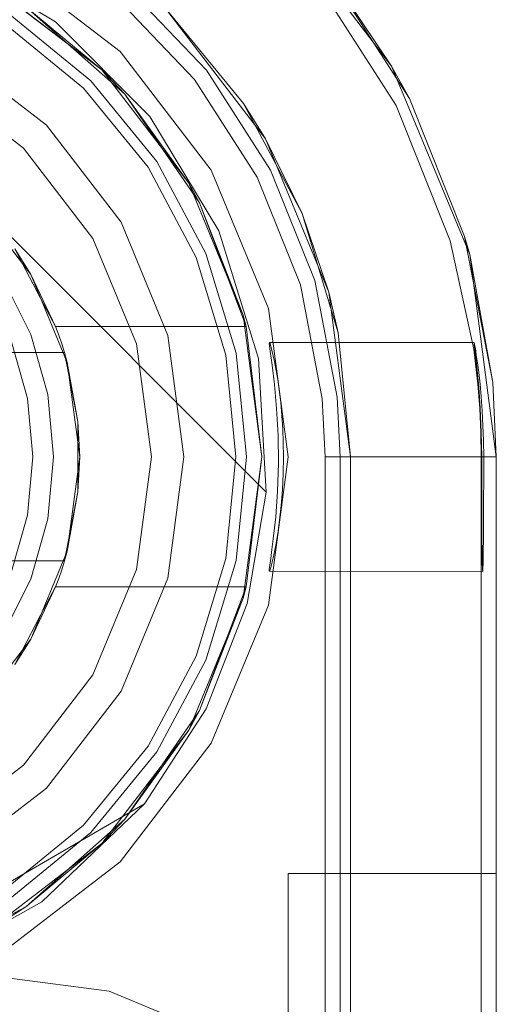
# Model space of a CAD drawing. Extents: x -620 to 300, y 62 to 1112.
# Tile 96 of 226: x -155.5463 to -155.4547, y 270.557 to 270.746. Entities that reach past the tile are written whole.
import ezdxf

# ---------------------------------------------------------------- set-up
doc = ezdxf.new("R2010")
doc.units = 0
doc.layers.get('0').update_dxf_attribs({"lineweight": 13})

# ---------------------------------------------------------------- blocks, each defined once
blk = doc.blocks.new('Blockreferenz-A06CPVWWL0')
at = {"color": 251, "linetype": 'ByBlock', "lineweight": -2, "ltscale": 0.13, "true_color": 0x636363}
for p, q in [((-155.61153, 270.76789), (-155.49896, 270.65532)), ((-155.61153, 270.76789), (-155.49896, 270.65532)), ((-155.47484, 270.7371), (-155.49868, 270.76817)), ((-155.53941, 270.74558), (-155.56139, 270.75883)), ((-155.52696, 270.73989), (-155.54974, 270.75737)), ((-155.4891, 270.75305), (-155.47398, 270.72952)), ((-155.52805, 270.75062), (-155.51268, 270.7345)), ((-155.52127, 270.72743), (-155.53941, 270.74558)), ((-155.50948, 270.7171), (-155.52696, 270.73989)), ((-155.45985, 270.70093), (-155.47484, 270.7371)), ((-155.51268, 270.7345), (-155.50064, 270.71577)), ((-155.47398, 270.72952), (-155.46358, 270.70355)), ((-155.50801, 270.70546), (-155.52127, 270.72743)), ((-155.49849, 270.69057), (-155.50948, 270.7171)), ((-155.50064, 270.71577), (-155.49237, 270.6951)), ((-155.50043, 270.68094), (-155.50801, 270.70546)), ((-155.46358, 270.70355), (-155.45908, 270.68274)), ((-155.45474, 270.6621), (-155.45985, 270.70093)), ((-155.49237, 270.6951), (-155.48815, 270.67324)), ((-155.49474, 270.6621), (-155.49849, 270.69057)), ((-155.49826, 270.684), (-155.49835, 270.68385)), ((-155.49835, 270.68385), (-155.49818, 270.68239)), ((-155.45899, 270.68406), (-155.49826, 270.684)), ((-155.49826, 270.684), (-155.4979, 270.68283)), ((-155.45902, 270.68404), (-155.45899, 270.68406)), ((-155.45898, 270.68361), (-155.45902, 270.68404)), ((-155.45891, 270.68367), (-155.45899, 270.68406)), ((-155.45888, 270.68277), (-155.45898, 270.68361)), ((-155.45877, 270.68287), (-155.45891, 270.68367)), ((-155.49818, 270.68239), (-155.49781, 270.67969)), ((-155.4979, 270.68283), (-155.49735, 270.68041)), ((-155.45908, 270.68274), (-155.45871, 270.67994)), ((-155.45874, 270.68154), (-155.45888, 270.68277)), ((-155.45858, 270.68168), (-155.45877, 270.68287)), ((-155.45836, 270.68013), (-155.45858, 270.68168)), ((-155.49896, 270.65532), (-155.50043, 270.68094)), ((-155.49735, 270.68041), (-155.49672, 270.6769)), ((-155.45856, 270.67996), (-155.45874, 270.68154)), ((-155.45871, 270.67994), (-155.45829, 270.67609)), ((-155.45818, 270.6761), (-155.45856, 270.67996)), ((-155.45812, 270.67824), (-155.45836, 270.68013)), ((-155.49781, 270.67969), (-155.49735, 270.67595)), ((-155.45787, 270.67605), (-155.45812, 270.67824)), ((-155.49672, 270.6769), (-155.49614, 270.6725)), ((-155.45829, 270.67609), (-155.45792, 270.67134)), ((-155.45805, 270.67453), (-155.45818, 270.6761)), ((-155.45765, 270.6736), (-155.45787, 270.67605)), ((-155.49735, 270.67595), (-155.49692, 270.67137)), ((-155.45783, 270.67135), (-155.45805, 270.67453)), ((-155.49614, 270.6725), (-155.49574, 270.66748)), ((-155.48815, 270.67324), (-155.48762, 270.6621)), ((-155.45745, 270.67092), (-155.45765, 270.6736)), ((-155.49692, 270.67137), (-155.49664, 270.66622)), ((-155.45792, 270.67134), (-155.4577, 270.66685)), ((-155.45763, 270.66685), (-155.45783, 270.67135)), ((-155.4573, 270.66808), (-155.45745, 270.67092)), ((-155.49574, 270.66748), (-155.49559, 270.6621)), ((-155.4577, 270.66685), (-155.45763, 270.6621)), ((-155.45755, 270.6621), (-155.45763, 270.66685)), ((-155.4572, 270.66513), (-155.4573, 270.66808)), ((-155.49664, 270.66622), (-155.49657, 270.66082)), ((-155.45717, 270.6621), (-155.4572, 270.66513)), ((-155.49849, 270.63363), (-155.49474, 270.6621)), ((-155.49559, 270.6621), (-155.49564, 270.65889)), ((-155.48762, 270.6621), (-155.48486, 270.6621)), ((-155.48762, 270.6621), (-155.48762, 267.3621)), ((-155.48486, 270.6621), (-155.47941, 270.6621)), ((-155.47941, 270.6621), (-155.47425, 270.6621)), ((-155.47425, 270.6621), (-155.46954, 270.6621)), ((-155.46954, 270.6621), (-155.46545, 270.6621)), ((-155.46545, 270.6621), (-155.46212, 270.6621)), ((-155.46212, 270.6621), (-155.45965, 270.6621)), ((-155.45965, 270.6621), (-155.45813, 270.6621)), ((-155.45813, 270.6621), (-155.45763, 270.6621)), ((-155.45763, 270.6621), (-155.45755, 270.6621)), ((-155.45763, 270.6621), (-155.45763, 270.65781)), ((-155.45755, 270.65781), (-155.45755, 270.6621)), ((-155.45717, 270.65781), (-155.45717, 270.6621)), ((-155.45717, 270.6621), (-155.45474, 270.6621)), ((-155.45474, 267.3621), (-155.45474, 270.6621)), ((-155.49657, 270.66082), (-155.49674, 270.6555)), ((-155.49564, 270.65889), (-155.49579, 270.65574)), ((-155.45763, 270.65781), (-155.45763, 270.65369)), ((-155.45754, 270.65369), (-155.45755, 270.65781)), ((-155.45718, 270.65369), (-155.45717, 270.65781)), ((-155.49896, 270.65532), (-155.50256, 270.63392)), ((-155.50256, 270.63392), (-155.49896, 270.65532)), ((-155.49896, 270.65532), (-155.49896, 270.65532)), ((-155.49674, 270.6555), (-155.49711, 270.65058)), ((-155.49579, 270.65574), (-155.49604, 270.65273)), ((-155.45763, 270.65369), (-155.45763, 270.64988)), ((-155.45753, 270.65205), (-155.45754, 270.65369)), ((-155.4572, 270.64988), (-155.45718, 270.65369)), ((-155.49604, 270.65273), (-155.49635, 270.64993)), ((-155.45752, 270.64988), (-155.45753, 270.65205)), ((-155.49711, 270.65058), (-155.49757, 270.64636)), ((-155.49635, 270.64993), (-155.49671, 270.64739)), ((-155.45763, 270.64988), (-155.45763, 270.64655)), ((-155.4575, 270.64655), (-155.45752, 270.64988)), ((-155.45723, 270.64655), (-155.4572, 270.64988)), ((-155.49757, 270.64636), (-155.49784, 270.64428)), ((-155.49671, 270.64739), (-155.49709, 270.64516)), ((-155.45763, 270.64655), (-155.45763, 270.64381)), ((-155.45747, 270.64381), (-155.4575, 270.64655)), ((-155.45725, 270.64381), (-155.45723, 270.64655)), ((-155.49784, 270.64428), (-155.49807, 270.64258)), ((-155.49709, 270.64516), (-155.49746, 270.6433)), ((-155.49807, 270.64258), (-155.49825, 270.64131)), ((-155.49746, 270.6433), (-155.49779, 270.64184)), ((-155.45763, 270.64381), (-155.45763, 270.64178)), ((-155.45743, 270.64178), (-155.45747, 270.64381)), ((-155.45729, 270.64178), (-155.45725, 270.64381)), ((-155.49825, 270.64131), (-155.49834, 270.64049)), ((-155.49834, 270.64049), (-155.49834, 270.64012)), ((-155.49825, 270.64023), (-155.49834, 270.64012)), ((-155.49834, 270.64012), (-155.45736, 270.6401)), ((-155.49806, 270.64081), (-155.49825, 270.64023)), ((-155.49779, 270.64184), (-155.49806, 270.64081)), ((-155.45763, 270.64178), (-155.45763, 267.3841)), ((-155.4574, 270.64053), (-155.45743, 270.64178)), ((-155.45736, 270.6401), (-155.4574, 270.64053)), ((-155.45736, 270.6401), (-155.45732, 270.64053)), ((-155.45732, 270.64053), (-155.45729, 270.64178)), ((-155.50256, 270.63392), (-155.51044, 270.6137)), ((-155.51044, 270.6137), (-155.50256, 270.63392)), ((-155.50948, 270.6071), (-155.49849, 270.63363)), ((-155.51044, 270.6137), (-155.52228, 270.59551)), ((-155.52228, 270.59551), (-155.51044, 270.6137)), ((-155.52696, 270.58432), (-155.50948, 270.6071)), ((-155.52228, 270.59551), (-155.55394, 270.57711)), ((-155.52228, 270.59551), (-155.55394, 270.57711)), ((-155.542, 270.57667), (-155.52228, 270.59551)), ((-155.52228, 270.59551), (-155.52228, 270.59551)), ((-155.54974, 270.56684), (-155.52696, 270.58432)), ((-155.56587, 270.56349), (-155.542, 270.57667)), ((-155.52907, 270.55952), (-155.54874, 270.5621)), ((-155.54874, 270.5621), (-155.52907, 270.55952)), ((-155.51074, 270.55192), (-155.52907, 270.55952)), ((-155.52907, 270.55952), (-155.51074, 270.55192))]:
    blk.add_line(p, q, dxfattribs=at)
blk = doc.blocks.new('Blockreferenz-A06CPVWYL0')
at = {"color": 0, "linetype": 'ByBlock', "lineweight": -2, "ltscale": 0.13}
for p, q in [((-155.55224, 270.75304), (-155.5305, 270.73635)), ((-155.5305, 270.73635), (-155.55224, 270.75304)), ((-155.54505, 270.74848), (-155.52609, 270.73167)), ((-155.5305, 270.73635), (-155.54505, 270.74848)), ((-155.5305, 270.73635), (-155.54505, 270.74848)), ((-155.52609, 270.73167), (-155.54505, 270.74848)), ((-155.52609, 270.73167), (-155.5305, 270.73635)), ((-155.52609, 270.73167), (-155.5305, 270.73635)), ((-155.5305, 270.73635), (-155.51381, 270.7146)), ((-155.51381, 270.7146), (-155.5305, 270.73635)), ((-155.51381, 270.7146), (-155.52609, 270.73167)), ((-155.52609, 270.73167), (-155.51172, 270.71081)), ((-155.51381, 270.7146), (-155.52609, 270.73167)), ((-155.51172, 270.71081), (-155.52609, 270.73167)), ((-155.51172, 270.71081), (-155.51381, 270.7146)), ((-155.51381, 270.7146), (-155.50332, 270.68928)), ((-155.51172, 270.71081), (-155.51381, 270.7146)), ((-155.50332, 270.68928), (-155.51381, 270.7146)), ((-155.55525, 270.7116), (-155.54412, 270.6971)), ((-155.50332, 270.68928), (-155.51172, 270.71081)), ((-155.51172, 270.71081), (-155.50276, 270.6871)), ((-155.50332, 270.68928), (-155.51172, 270.71081)), ((-155.50276, 270.6871), (-155.51172, 270.71081)), ((-155.54722, 270.70199), (-155.54578, 270.69927)), ((-155.54412, 270.6971), (-155.54722, 270.70199)), ((-155.54578, 270.69927), (-155.54224, 270.69255)), ((-155.54412, 270.6971), (-155.53713, 270.68022)), ((-155.53936, 270.6871), (-155.54412, 270.6971)), ((-155.54413, 270.68559), (-155.54948, 270.69632)), ((-155.54224, 270.69255), (-155.53936, 270.6871)), ((-155.50276, 270.6871), (-155.50332, 270.68928)), ((-155.50276, 270.6871), (-155.50332, 270.68928)), ((-155.50332, 270.68928), (-155.49974, 270.6621)), ((-155.49974, 270.6621), (-155.50332, 270.68928)), ((-155.54085, 270.67405), (-155.54413, 270.68559)), ((-155.53875, 270.68545), (-155.53936, 270.6871)), ((-155.53936, 270.6871), (-155.50276, 270.6871)), ((-155.53936, 270.6871), (-155.50276, 270.6871)), ((-155.53936, 270.6871), (-155.53936, 270.6871)), ((-155.53819, 270.68379), (-155.53875, 270.68545)), ((-155.49974, 270.6621), (-155.50276, 270.6871)), ((-155.50276, 270.6871), (-155.50276, 270.6871)), ((-155.54786, 270.68414), (-155.54478, 270.67331)), ((-155.54786, 270.68414), (-155.54478, 270.67331)), ((-155.53766, 270.6821), (-155.53819, 270.68379)), ((-155.53766, 270.6821), (-155.67182, 270.6821)), ((-155.67158, 270.6821), (-155.53791, 270.6821)), ((-155.53791, 270.6821), (-155.53766, 270.6821)), ((-155.53507, 270.66886), (-155.53766, 270.6821)), ((-155.53766, 270.6821), (-155.53744, 270.68097)), ((-155.53713, 270.68022), (-155.53766, 270.6821)), ((-155.53766, 270.6821), (-155.53766, 270.6821)), ((-155.53744, 270.68097), (-155.53679, 270.67765)), ((-155.53713, 270.68022), (-155.53474, 270.6621)), ((-155.53507, 270.66886), (-155.53713, 270.68022)), ((-155.53679, 270.67765), (-155.53507, 270.66886)), ((-155.54478, 270.67331), (-155.54374, 270.6621)), ((-155.54478, 270.67331), (-155.54374, 270.6621)), ((-155.53974, 270.6621), (-155.54085, 270.67405)), ((-155.53507, 270.66458), (-155.53507, 270.66886)), ((-155.53474, 270.6621), (-155.53507, 270.66886)), ((-155.53507, 270.65963), (-155.53507, 270.66458)), ((-155.54374, 270.6621), (-155.54478, 270.6509)), ((-155.54374, 270.6621), (-155.54478, 270.6509)), ((-155.54085, 270.65016), (-155.53974, 270.6621)), ((-155.53474, 270.6621), (-155.53713, 270.64399)), ((-155.53507, 270.65535), (-155.53474, 270.6621)), ((-155.49974, 270.6621), (-155.50332, 270.63493)), ((-155.50332, 270.63493), (-155.49974, 270.6621)), ((-155.50276, 270.6371), (-155.49974, 270.6621)), ((-155.53507, 270.65535), (-155.53507, 270.65963)), ((-155.53766, 270.6421), (-155.53507, 270.65535)), ((-155.53713, 270.64399), (-155.53507, 270.65535)), ((-155.53507, 270.65535), (-155.53679, 270.64656)), ((-155.54478, 270.6509), (-155.54786, 270.64007)), ((-155.54478, 270.6509), (-155.54786, 270.64007)), ((-155.54413, 270.63862), (-155.54085, 270.65016)), ((-155.53679, 270.64656), (-155.53744, 270.64323)), ((-155.53713, 270.64399), (-155.54412, 270.6271)), ((-155.53766, 270.6421), (-155.53713, 270.64399)), ((-155.67182, 270.6421), (-155.53766, 270.6421)), ((-155.53791, 270.6421), (-155.67158, 270.6421)), ((-155.53819, 270.64042), (-155.53766, 270.6421)), ((-155.53766, 270.6421), (-155.53791, 270.6421)), ((-155.53744, 270.64323), (-155.53766, 270.6421)), ((-155.53766, 270.6421), (-155.53766, 270.6421)), ((-155.53875, 270.63876), (-155.53819, 270.64042)), ((-155.54948, 270.62789), (-155.54413, 270.63862)), ((-155.53936, 270.6371), (-155.53875, 270.63876)), ((-155.54412, 270.6271), (-155.53936, 270.6371)), ((-155.53936, 270.6371), (-155.54224, 270.63166)), ((-155.50276, 270.6371), (-155.53936, 270.6371)), ((-155.53936, 270.6371), (-155.50276, 270.6371)), ((-155.53936, 270.6371), (-155.53936, 270.6371)), ((-155.50276, 270.6371), (-155.51172, 270.6134)), ((-155.51172, 270.6134), (-155.50276, 270.6371)), ((-155.50332, 270.63493), (-155.50276, 270.6371)), ((-155.50332, 270.63493), (-155.50276, 270.6371)), ((-155.50276, 270.6371), (-155.50276, 270.6371)), ((-155.50332, 270.63493), (-155.51381, 270.6096)), ((-155.51381, 270.6096), (-155.50332, 270.63493)), ((-155.51172, 270.6134), (-155.50332, 270.63493)), ((-155.51172, 270.6134), (-155.50332, 270.63493)), ((-155.54224, 270.63166), (-155.54578, 270.62494)), ((-155.54412, 270.6271), (-155.55525, 270.61261)), ((-155.54722, 270.62222), (-155.54412, 270.6271)), ((-155.54578, 270.62494), (-155.54722, 270.62222)), ((-155.51172, 270.6134), (-155.52609, 270.59254)), ((-155.52609, 270.59254), (-155.51172, 270.6134)), ((-155.51381, 270.6096), (-155.51172, 270.6134)), ((-155.51381, 270.6096), (-155.51172, 270.6134)), ((-155.51381, 270.6096), (-155.5305, 270.58786)), ((-155.5305, 270.58786), (-155.51381, 270.6096)), ((-155.52609, 270.59254), (-155.51381, 270.6096)), ((-155.52609, 270.59254), (-155.51381, 270.6096)), ((-155.52609, 270.59254), (-155.54505, 270.57573)), ((-155.54505, 270.57573), (-155.52609, 270.59254)), ((-155.5305, 270.58786), (-155.52609, 270.59254)), ((-155.5305, 270.58786), (-155.52609, 270.59254)), ((-155.5305, 270.58786), (-155.55224, 270.57117)), ((-155.55224, 270.57117), (-155.5305, 270.58786)), ((-155.54505, 270.57573), (-155.5305, 270.58786)), ((-155.54505, 270.57573), (-155.5305, 270.58786)), ((-155.54505, 270.57573), (-155.56748, 270.56394)), ((-155.56748, 270.56394), (-155.54505, 270.57573)), ((-155.55224, 270.57117), (-155.54505, 270.57573)), ((-155.55224, 270.57117), (-155.54505, 270.57573))]:
    blk.add_line(p, q, dxfattribs=at)
blk = doc.blocks.new('Blockreferenz-A06CPVX4L0')
at = {"color": 9, "linetype": 'ByBlock', "lineweight": -2, "ltscale": 0.13, "true_color": 0xc1c9c4}
for p, q in [((-155.47484, 270.7371), (-155.49868, 270.76817)), ((-155.47484, 270.7371), (-155.48683, 270.75483)), ((-155.47142, 270.73084), (-155.48683, 270.75483)), ((-155.52616, 270.75279), (-155.51042, 270.73628)), ((-155.51848, 270.74837), (-155.49909, 270.7231)), ((-155.5033, 270.72988), (-155.51848, 270.74837)), ((-155.53262, 270.73423), (-155.54807, 270.74691)), ((-155.54807, 270.74691), (-155.53262, 270.73423)), ((-155.53403, 270.73282), (-155.54919, 270.74525)), ((-155.5411, 270.72574), (-155.55974, 270.74005)), ((-155.5411, 270.72574), (-155.55974, 270.74005)), ((-155.45985, 270.70093), (-155.47484, 270.7371)), ((-155.47142, 270.73084), (-155.47484, 270.7371)), ((-155.54552, 270.72133), (-155.56286, 270.73464)), ((-155.56286, 270.73464), (-155.54552, 270.72133)), ((-155.51042, 270.73628), (-155.49808, 270.71709)), ((-155.5216, 270.71766), (-155.53403, 270.73282)), ((-155.51993, 270.71877), (-155.53262, 270.73423)), ((-155.53262, 270.73423), (-155.51993, 270.71877)), ((-155.46082, 270.70436), (-155.47142, 270.73084)), ((-155.5033, 270.72988), (-155.49203, 270.70879)), ((-155.49909, 270.7231), (-155.5033, 270.72988)), ((-155.5268, 270.7071), (-155.5411, 270.72574)), ((-155.5268, 270.7071), (-155.5411, 270.72574)), ((-155.49909, 270.7231), (-155.4869, 270.69368)), ((-155.49203, 270.70879), (-155.49909, 270.7231)), ((-155.5322, 270.70398), (-155.54552, 270.72133)), ((-155.54552, 270.72133), (-155.5322, 270.70398)), ((-155.51235, 270.70037), (-155.5216, 270.71766)), ((-155.51051, 270.70114), (-155.51993, 270.71877)), ((-155.51993, 270.71877), (-155.51051, 270.70114)), ((-155.49808, 270.71709), (-155.4896, 270.69591)), ((-155.49203, 270.70879), (-155.48509, 270.68591)), ((-155.4869, 270.69368), (-155.49203, 270.70879)), ((-155.51781, 270.6854), (-155.5268, 270.7071)), ((-155.51781, 270.6854), (-155.5268, 270.7071)), ((-155.45985, 270.70093), (-155.46082, 270.70436)), ((-155.45542, 270.67636), (-155.46082, 270.70436)), ((-155.52384, 270.68378), (-155.5322, 270.70398)), ((-155.5322, 270.70398), (-155.52384, 270.68378)), ((-155.5047, 270.682), (-155.51051, 270.70114)), ((-155.51051, 270.70114), (-155.5047, 270.682)), ((-155.45474, 270.6621), (-155.45985, 270.70093)), ((-155.45542, 270.67636), (-155.45985, 270.70093)), ((-155.50666, 270.68161), (-155.51235, 270.70037)), ((-155.4896, 270.69591), (-155.48529, 270.67351)), ((-155.4869, 270.69368), (-155.48274, 270.6621)), ((-155.48509, 270.68591), (-155.4869, 270.69368)), ((-155.48274, 270.6621), (-155.48509, 270.68591)), ((-155.52098, 270.6621), (-155.52384, 270.68378)), ((-155.52384, 270.68378), (-155.52098, 270.6621)), ((-155.51474, 270.6621), (-155.51781, 270.6854)), ((-155.51474, 270.6621), (-155.51781, 270.6854)), ((-155.50274, 270.6621), (-155.5047, 270.682)), ((-155.5047, 270.682), (-155.50274, 270.6621)), ((-155.50474, 270.6621), (-155.50666, 270.68161)), ((-155.45474, 270.6621), (-155.45542, 270.67636)), ((-155.45474, 270.6621), (-155.45542, 270.67636)), ((-155.48529, 270.67351), (-155.48474, 270.6621)), ((-155.52384, 270.64043), (-155.52098, 270.6621)), ((-155.52098, 270.6621), (-155.52384, 270.64043)), ((-155.51781, 270.63881), (-155.51474, 270.6621)), ((-155.51781, 270.63881), (-155.51474, 270.6621)), ((-155.50666, 270.6426), (-155.50474, 270.6621)), ((-155.5047, 270.64221), (-155.50274, 270.6621)), ((-155.50274, 270.6621), (-155.5047, 270.64221)), ((-155.48474, 270.6621), (-155.48474, 269.3121)), ((-155.48474, 270.6621), (-155.48197, 270.6621)), ((-155.48274, 270.6621), (-155.48274, 267.3621)), ((-155.48274, 270.4861), (-155.48274, 270.6621)), ((-155.48274, 270.6621), (-155.48274, 270.6621)), ((-155.48197, 270.6621), (-155.47653, 270.6621)), ((-155.47653, 270.6621), (-155.47137, 270.6621)), ((-155.47137, 270.6621), (-155.46666, 270.6621)), ((-155.46666, 270.6621), (-155.46257, 270.6621)), ((-155.46257, 270.6621), (-155.45924, 270.6621)), ((-155.45924, 270.6621), (-155.45677, 270.6621)), ((-155.45677, 270.6621), (-155.45525, 270.6621)), ((-155.45525, 270.6621), (-155.45474, 270.6621)), ((-155.45474, 267.3621), (-155.45474, 270.6621)), ((-155.45474, 267.3621), (-155.45474, 270.6621)), ((-155.45474, 270.6621), (-155.45474, 270.6621)), ((-155.51235, 270.62384), (-155.50666, 270.6426)), ((-155.51051, 270.62307), (-155.5047, 270.64221)), ((-155.5047, 270.64221), (-155.51051, 270.62307)), ((-155.5322, 270.62022), (-155.52384, 270.64043)), ((-155.52384, 270.64043), (-155.5322, 270.62022)), ((-155.5268, 270.6171), (-155.51781, 270.63881)), ((-155.5268, 270.6171), (-155.51781, 270.63881)), ((-155.5216, 270.60655), (-155.51235, 270.62384)), ((-155.51993, 270.60544), (-155.51051, 270.62307)), ((-155.51051, 270.62307), (-155.51993, 270.60544)), ((-155.54552, 270.60288), (-155.5322, 270.62022)), ((-155.5322, 270.62022), (-155.54552, 270.60288)), ((-155.5411, 270.59847), (-155.5268, 270.6171)), ((-155.5411, 270.59847), (-155.5268, 270.6171)), ((-155.53403, 270.59139), (-155.5216, 270.60655)), ((-155.53262, 270.58998), (-155.51993, 270.60544)), ((-155.51993, 270.60544), (-155.53262, 270.58998)), ((-155.56286, 270.58957), (-155.54552, 270.60288)), ((-155.54552, 270.60288), (-155.56286, 270.58957)), ((-155.55974, 270.58416), (-155.5411, 270.59847)), ((-155.55974, 270.58416), (-155.5411, 270.59847)), ((-155.54919, 270.57896), (-155.53403, 270.59139)), ((-155.54807, 270.57729), (-155.53262, 270.58998)), ((-155.53262, 270.58998), (-155.54807, 270.57729)), ((-155.49474, 270.5821), (-155.49474, 270.58108)), ((-155.45474, 270.5821), (-155.49474, 270.5821)), ((-155.49474, 270.5821), (-155.49474, 270.58108)), ((-155.49474, 270.5821), (-155.49474, 270.5821)), ((-155.45474, 270.5821), (-155.49474, 270.5821)), ((-155.45474, 270.58108), (-155.45474, 270.5821)), ((-155.45474, 270.5821), (-155.45474, 270.5821)), ((-155.45474, 270.5821), (-155.45474, 270.58108)), ((-155.49474, 270.58108), (-155.49474, 270.57809)), ((-155.49474, 270.58108), (-155.49474, 270.57809)), ((-155.45474, 270.57809), (-155.45474, 270.58108)), ((-155.45474, 270.58108), (-155.45474, 270.57809)), ((-155.49474, 270.57809), (-155.49474, 270.57332)), ((-155.49474, 270.57809), (-155.49474, 270.57332)), ((-155.45474, 270.57332), (-155.45474, 270.57809)), ((-155.45474, 270.57809), (-155.45474, 270.57332)), ((-155.49474, 270.57332), (-155.49474, 270.5671)), ((-155.49474, 270.57332), (-155.49474, 270.5671)), ((-155.45474, 270.5671), (-155.45474, 270.57332)), ((-155.45474, 270.57332), (-155.45474, 270.5671)), ((-155.49474, 270.5671), (-155.49474, 270.55987)), ((-155.49474, 270.5671), (-155.49474, 270.55987)), ((-155.45474, 270.55987), (-155.45474, 270.5671)), ((-155.45474, 270.5671), (-155.45474, 270.55987)), ((-155.49474, 270.55987), (-155.49474, 270.5521)), ((-155.49474, 270.55987), (-155.49474, 270.5521)), ((-155.45474, 270.5521), (-155.45474, 270.55987)), ((-155.45474, 270.55987), (-155.45474, 270.5521))]:
    blk.add_line(p, q, dxfattribs=at)

msp = doc.modelspace()

# ---------------------------------------------------------------- block references
at = {"ltscale": 0.13}
for name in ['Blockreferenz-A06CPVWWL0', 'Blockreferenz-A06CPVX4L0', 'Blockreferenz-A06CPVWYL0']:
    msp.add_blockref(name, (0, 0), dxfattribs=at)

doc.saveas('drawing.dxf')
